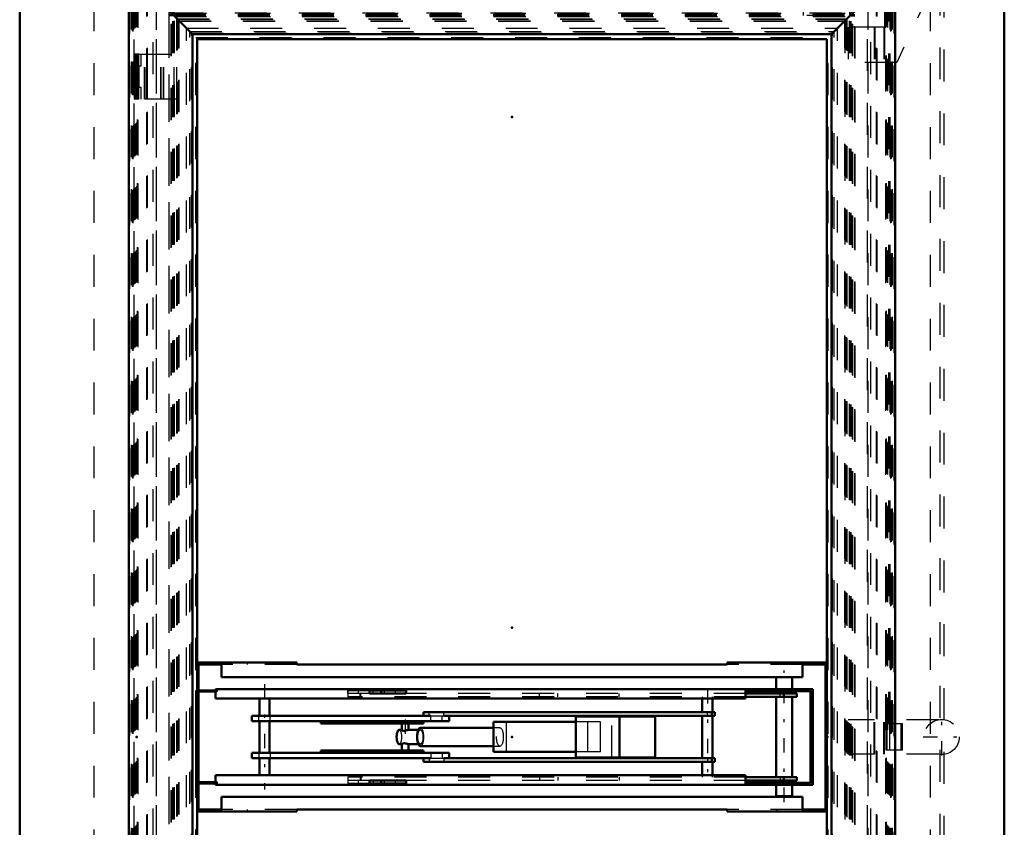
# Model space of a CAD drawing. Header units: millimetres. Extents: x 0 to 428, y 0 to 298.
# Tile 4 of 35: x 107 to 138, y 100 to 125. Entities that reach past the tile are written whole.
import ezdxf

# ---------------------------------------------------------------- set-up
doc = ezdxf.new("R2010")
doc.units = ezdxf.units.MM
doc.linetypes.add('Center', pattern=[1.5, 0.45, -0.5, 0.05, -0.5])
doc.linetypes.add('Dashed', pattern=[2, 1, -1])
for name, color, linetype, lineweight in [('am_0', 7, 'Continuous', 50), ('am_12', 3, 'Continuous', 25), ('am_3', 6, 'Dashed', 25), ('am_6', 2, 'Continuous', 35), ('am_7', 7, 'Center', 25), ('am_9', 7, 'Continuous', 50)]:
    doc.layers.add(name, color=color, linetype=linetype, lineweight=lineweight)

# ---------------------------------------------------------------- blocks, each defined once
blk = doc.blocks.new('2_FGS30012024025C110U_0_in_120240C2125Y1N4N_300Cl0__1203')
at = {"layer": 'am_0'}
for p, q in [((130.919, 104.286), (130.919, 103.916)), ((131.419, 103.916), (131.419, 104.286)), ((113.4, 103.876), (112.76, 103.876)), ((112.76, 100.956), (112.76, 103.876)), ((113.4, 103.836), (112.8, 103.836)), ((112.8, 103.836), (112.8, 100.996)), ((112.812, 103.836), (112.812, 100.996)), ((132.069, 103.916), (113.36, 103.916)), ((113.36, 103.876), (113.36, 103.916)), ((113.36, 103.616), (113.36, 103.836)), ((113.397, 103.876), (113.397, 103.836)), ((113.4, 103.876), (113.4, 103.836)), ((119.335, 103.876), (118.185, 103.876)), ((118.185, 103.876), (118.185, 103.776)), ((119.335, 103.776), (118.185, 103.776)), ((118.547, 103.776), (118.547, 103.876)), ((119.335, 103.776), (119.335, 103.876)), ((129.962, 103.856), (129.962, 103.916)), ((129.962, 103.616), (129.962, 103.916)), ((131.999, 103.856), (129.962, 103.856)), ((129.966, 103.616), (129.966, 103.856)), ((131.569, 103.776), (129.966, 103.776)), ((131.569, 103.676), (129.966, 103.676)), ((130.919, 103.856), (130.919, 103.776)), ((130.919, 103.676), (130.919, 101.156)), ((131.164, 103.676), (131.164, 103.776)), ((131.419, 103.776), (131.419, 103.856)), ((131.419, 101.156), (131.419, 103.676)), ((131.569, 103.676), (131.569, 103.776)), ((131.999, 100.976), (131.999, 103.856)), ((132.059, 103.916), (132.059, 100.916)), ((132.069, 103.916), (132.069, 100.916)), ((129.966, 103.616), (113.36, 103.616)), ((114.734, 103.616), (114.734, 103.076)), ((115.054, 103.076), (115.054, 103.616)), ((128.609, 103.616), (128.609, 103.191)), ((128.929, 103.191), (128.929, 103.616)), ((120.105, 103.076), (114.494, 103.076)), ((114.494, 103.076), (114.494, 102.916)), ((128.999, 103.191), (119.881, 103.191)), ((119.881, 103.191), (119.881, 103.076)), ((128.999, 103.076), (120.513, 103.076)), ((120.681, 102.916), (120.681, 103.076)), ((127.134, 103.056), (124.652, 103.056)), ((124.652, 101.776), (124.652, 103.056)), ((126.01, 101.776), (126.01, 103.056)), ((127.134, 101.776), (127.134, 103.056)), ((128.609, 103.076), (128.609, 101.756)), ((128.905, 103.076), (128.905, 103.191)), ((128.929, 101.756), (128.929, 103.076)), ((128.999, 103.076), (128.999, 103.191)), ((120.681, 102.916), (114.494, 102.916)), ((114.734, 102.916), (114.734, 101.916)), ((115.054, 101.916), (115.054, 102.916)), ((116.659, 102.836), (116.659, 102.916)), ((119.878, 102.836), (116.659, 102.836)), ((117.447, 102.836), (117.447, 102.916)), ((119.201, 102.836), (119.201, 102.633)), ((119.401, 102.636), (119.401, 102.836)), ((122.068, 102.706), (119.779, 102.706)), ((119.878, 102.836), (119.878, 102.916)), ((124.652, 102.886), (122.068, 102.886)), ((122.068, 101.946), (122.068, 102.886)), ((119.201, 102.636), (119.115, 102.636)), ((119.394, 102.636), (119.391, 102.636)), ((119.709, 102.636), (119.393, 102.636)), ((119.115, 102.196), (119.201, 102.196)), ((119.201, 102.199), (119.201, 101.996)), ((119.393, 102.196), (119.709, 102.196)), ((119.401, 101.996), (119.401, 102.196)), ((119.779, 102.126), (122.068, 102.126)), ((114.494, 101.916), (114.494, 101.756)), ((120.681, 101.916), (114.494, 101.916)), ((119.878, 101.996), (116.659, 101.996)), ((116.659, 101.996), (116.659, 101.916)), ((117.447, 101.996), (117.447, 101.916)), ((119.878, 101.996), (119.878, 101.916)), ((120.681, 101.756), (120.681, 101.916)), ((124.652, 101.946), (122.068, 101.946)), ((127.134, 101.776), (124.652, 101.776)), ((120.105, 101.756), (114.494, 101.756)), ((114.734, 101.756), (114.734, 101.216)), ((115.054, 101.216), (115.054, 101.756)), ((119.881, 101.756), (119.881, 101.641)), ((128.999, 101.641), (119.881, 101.641)), ((128.999, 101.756), (120.513, 101.756)), ((128.609, 101.641), (128.609, 101.216)), ((128.905, 101.756), (128.905, 101.641)), ((128.929, 101.216), (128.929, 101.641)), ((128.999, 101.756), (128.999, 101.641)), ((129.966, 101.216), (113.36, 101.216)), ((113.36, 101.216), (113.36, 100.996)), ((129.962, 101.216), (129.962, 100.916)), ((129.966, 101.216), (129.966, 100.976)), ((131.569, 101.156), (129.966, 101.156)), ((131.164, 101.156), (131.164, 101.056)), ((131.569, 101.056), (131.569, 101.156)), ((113.4, 100.956), (112.76, 100.956)), ((113.4, 100.996), (112.8, 100.996)), ((113.36, 100.956), (113.36, 100.916)), ((132.069, 100.916), (113.36, 100.916)), ((113.397, 100.996), (113.397, 100.956)), ((113.4, 100.996), (113.4, 100.956)), ((119.335, 101.056), (118.185, 101.056)), ((118.185, 101.056), (118.185, 100.956)), ((119.335, 100.956), (118.185, 100.956)), ((118.547, 101.056), (118.547, 100.956)), ((119.335, 101.056), (119.335, 100.956)), ((129.962, 100.976), (131.999, 100.976)), ((129.962, 100.916), (129.962, 100.976)), ((131.569, 101.056), (129.966, 101.056)), ((130.919, 101.056), (130.919, 100.976)), ((130.919, 100.916), (130.919, 100.566)), ((131.419, 100.976), (131.419, 101.056)), ((131.419, 100.566), (131.419, 100.916)), ((130.919, 100.566), (131.419, 100.566))]:
    blk.add_line(p, q, dxfattribs=at)
for points in [[(119.301, 102.615), (119.271, 102.612), (119.244, 102.613), (119.222, 102.619), (119.207, 102.626), (119.201, 102.633)], [(119.391, 102.636), (119.373, 102.633), (119.349, 102.626), (119.317, 102.618), (119.301, 102.615)], [(119.201, 102.199), (119.203, 102.203), (119.214, 102.21), (119.236, 102.217), (119.266, 102.22), (119.296, 102.218), (119.301, 102.217)], [(119.301, 102.217), (119.335, 102.209), (119.364, 102.202), (119.387, 102.197), (119.394, 102.196)]]:
    blk.add_lwpolyline(points, dxfattribs=at)
for centre, major_axis in [((119.779, 102.416), (0, 0.29)), ((119.115, 102.416), (0, 0.22))]:
    blk.add_ellipse(centre, major_axis=major_axis, ratio=0.36721, start_param=0, end_param=3.141593, dxfattribs=at)
at = {"layer": 'am_12'}
for p, q in [((114.718, 102.916), (114.718, 103.076)), ((120.105, 102.916), (120.105, 103.076)), ((120.513, 103.076), (120.513, 103.191)), ((114.718, 101.916), (114.718, 101.756)), ((120.105, 101.916), (120.105, 101.756)), ((120.513, 101.756), (120.513, 101.641))]:
    blk.add_line(p, q, dxfattribs=at)
at = {"layer": 'am_3'}
for p, q in [((130.919, 104.306), (131.419, 104.306)), ((130.919, 104.306), (130.919, 104.286)), ((131.419, 104.286), (131.419, 104.306)), ((112.772, 100.956), (112.772, 103.876)), ((113.364, 103.876), (113.364, 103.916)), ((113.364, 103.616), (113.364, 103.836)), ((113.409, 103.876), (113.4, 103.876)), ((113.409, 103.836), (113.4, 103.836)), ((113.404, 103.836), (113.404, 103.876)), ((113.409, 103.876), (113.409, 103.836)), ((117.502, 103.876), (117.502, 103.676)), ((117.502, 103.876), (118.185, 103.876)), ((129.966, 103.676), (117.502, 103.676)), ((117.508, 103.776), (117.508, 103.876)), ((118.185, 103.776), (117.508, 103.776)), ((117.837, 103.776), (117.837, 103.876)), ((117.891, 103.676), (117.891, 103.776)), ((117.913, 103.676), (117.913, 103.776)), ((118.296, 103.776), (118.296, 103.876)), ((118.649, 103.876), (118.649, 103.776)), ((118.997, 103.776), (118.997, 103.876)), ((129.966, 103.776), (119.335, 103.776)), ((123.511, 103.676), (123.511, 103.776)), ((124.088, 103.676), (124.088, 103.776)), ((126.001, 103.676), (126.001, 103.776)), ((128.609, 103.676), (128.609, 103.616)), ((128.929, 103.616), (128.929, 103.676)), ((129.966, 103.856), (129.966, 103.916)), ((129.966, 103.856), (129.966, 103.916)), ((130.919, 103.916), (130.919, 103.856)), ((131.049, 103.676), (131.049, 103.776)), ((131.419, 103.856), (131.419, 103.916)), ((131.424, 103.856), (131.424, 103.916)), ((131.429, 103.856), (131.429, 103.916)), ((132.009, 103.856), (131.999, 103.856)), ((132.009, 100.976), (132.009, 103.856)), ((115.07, 102.916), (115.07, 103.076)), ((120.049, 103.076), (120.049, 103.191)), ((120.105, 103.076), (120.513, 103.076)), ((120.457, 102.916), (120.457, 103.076)), ((125.776, 101.776), (125.776, 103.056)), ((128.769, 103.076), (128.769, 103.191)), ((119.089, 102.836), (119.089, 102.916)), ((122.27, 102.706), (122.068, 102.706)), ((122.472, 101.946), (122.472, 102.886)), ((125.417, 102.886), (124.652, 102.886)), ((125.013, 102.886), (125.013, 101.946)), ((125.417, 101.946), (125.417, 102.886)), ((119.209, 102.636), (119.201, 102.636)), ((119.208, 102.636), (119.221, 102.634)), ((119.401, 102.632), (119.401, 102.636)), ((119.401, 102.633), (119.401, 102.635)), ((119.779, 102.636), (119.709, 102.636)), ((119.202, 102.198), (119.201, 102.199)), ((119.201, 102.196), (119.209, 102.196)), ((119.208, 102.196), (119.202, 102.198)), ((119.399, 102.197), (119.401, 102.199)), ((119.401, 102.196), (119.401, 102.199)), ((119.709, 102.196), (119.779, 102.196)), ((122.068, 102.126), (122.27, 102.126)), ((115.07, 101.916), (115.07, 101.756)), ((119.089, 101.996), (119.089, 101.916)), ((120.457, 101.916), (120.457, 101.756)), ((125.417, 101.946), (124.652, 101.946)), ((120.049, 101.756), (120.049, 101.641)), ((120.105, 101.756), (120.513, 101.756)), ((128.769, 101.756), (128.769, 101.641)), ((113.364, 101.216), (113.364, 100.996)), ((117.502, 101.156), (117.502, 100.956)), ((129.966, 101.156), (117.502, 101.156)), ((117.891, 101.156), (117.891, 101.056)), ((117.913, 101.156), (117.913, 101.056)), ((123.511, 101.156), (123.511, 101.056)), ((124.088, 101.156), (124.088, 101.056)), ((126.001, 101.156), (126.001, 101.056)), ((128.609, 101.216), (128.609, 101.156)), ((128.929, 101.156), (128.929, 101.216)), ((131.049, 101.156), (131.049, 101.056)), ((113.364, 100.956), (113.364, 100.916)), ((113.409, 100.996), (113.4, 100.996)), ((113.409, 100.956), (113.4, 100.956)), ((113.404, 100.956), (113.404, 100.996)), ((113.409, 100.996), (113.409, 100.956)), ((118.185, 100.956), (117.502, 100.956)), ((118.185, 101.056), (117.508, 101.056)), ((117.508, 101.056), (117.508, 100.956)), ((117.837, 100.956), (117.837, 101.056)), ((118.296, 101.056), (118.296, 100.956)), ((118.649, 101.056), (118.649, 100.956)), ((118.997, 100.956), (118.997, 101.056)), ((129.966, 101.056), (119.335, 101.056)), ((129.966, 100.916), (129.966, 100.976)), ((129.966, 100.976), (129.966, 100.916)), ((130.919, 100.976), (130.919, 100.916)), ((131.419, 100.916), (131.419, 100.976)), ((131.424, 100.916), (131.424, 100.976)), ((131.429, 100.916), (131.429, 100.976)), ((132.009, 100.976), (131.999, 100.976))]:
    blk.add_line(p, q, dxfattribs=at)
for points in [[(119.201, 102.633), (119.201, 102.633), (119.208, 102.636), (119.208, 102.636)], [(119.221, 102.634), (119.223, 102.634), (119.245, 102.629), (119.274, 102.621), (119.302, 102.615)], [(119.302, 102.615), (119.309, 102.614), (119.342, 102.612), (119.367, 102.615), (119.387, 102.621), (119.399, 102.629), (119.401, 102.633)], [(119.401, 102.635), (119.401, 102.635), (119.394, 102.636)], [(119.302, 102.217), (119.288, 102.214), (119.258, 102.207), (119.23, 102.199), (119.21, 102.196), (119.208, 102.196)], [(119.401, 102.199), (119.401, 102.201), (119.393, 102.207), (119.375, 102.215), (119.348, 102.22), (119.318, 102.219), (119.302, 102.217)]]:
    blk.add_lwpolyline(points, dxfattribs=at)
for centre, major_axis in [((119.779, 102.416), (0, 0.29)), ((119.115, 102.416), (0, 0.22))]:
    blk.add_ellipse(centre, major_axis=major_axis, ratio=0.36721, start_param=3.141593, end_param=6.283185, dxfattribs=at)
for centre, major_axis in [((122.27, 102.416), (0, 0.29)), ((119.779, 102.416), (0, 0.22))]:
    blk.add_ellipse(centre, major_axis=major_axis, ratio=0.36721, dxfattribs=at)
at = {"layer": 'am_7'}
for p, q in [((131.169, 100.379), (131.169, 104.493)), ((114.894, 104.066), (114.894, 100.766)), ((128.769, 103.912), (128.769, 100.92)), ((119.301, 102.966), (119.301, 101.866))]:
    blk.add_line(p, q, dxfattribs=at)
at = {"layer": 'am_6'}
for tag, p, flags in [('NB', (137.069, 104.493), 8), ('NN', (137.069, 103.993), 8), ('NT', (137.069, 103.493), 8), ('NBSYN', (137.069, 102.993), 8), ('LINA', (137.069, 102.493), 8), ('CATALOG', (137.069, 101.993), 8), ('IDNR', (137.069, 101.493), 8), ('PN', (137.069, 100.993), 8), ('LODLEVEL', (137.069, 100.493), 8), ('L', (137.069, 99.993), 8), ('W', (137.069, 99.493), 8), ('DP', (137.069, 98.993), 8), ('OP', (137.069, 98.493), 8), ('OC', (137.069, 97.993), 8), ('BA', (137.069, 97.493), 8), ('ExcludeFromBOM', (137.069, 96.493), 8), ('PSOL_0', (137.069, 95.993), 9), ('PSOL_1', (137.069, 95.493), 9), ('PSOL_2', (137.069, 94.993), 9), ('PSOL_3', (137.069, 94.493), 9)]:
    blk.add_attdef(tag, p, '', height=0.5, dxfattribs=dict(at, flags=flags))
blk = doc.blocks.new('5_FGS300120240133U_0_in_120240C2125Y1N4N_300Cl0__1203')
at = {"layer": 'am_3'}
for p, q in [((133.178, 101.876), (133.178, 102.956)), ((136.003, 102.956), (133.178, 102.956)), ((133.995, 101.876), (133.995, 102.956)), ((134.011, 101.876), (134.011, 102.956)), ((134.295, 101.876), (134.295, 102.956)), ((134.311, 101.876), (134.311, 102.956)), ((136.003, 101.876), (133.178, 101.876))]:
    blk.add_line(p, q, dxfattribs=at)
blk.add_circle((136.107, 102.416), 0.55, dxfattribs=at)
at = {"layer": 'am_7'}
for p, q in [((136.107, 101.838), (136.107, 102.993)), ((135.53, 102.416), (136.685, 102.416))]:
    blk.add_line(p, q, dxfattribs=at)
at = {"layer": 'am_6'}
for tag, p, flags in [('NB', (141.685, 102.993), 8), ('NN', (141.685, 102.493), 8), ('NT', (141.685, 101.993), 8), ('NBSYN', (141.685, 101.493), 8), ('LINA', (141.685, 100.993), 8), ('CATALOG', (141.685, 100.493), 8), ('IDNR', (141.685, 99.993), 8), ('PN', (141.685, 99.493), 8), ('LODLEVEL', (141.685, 98.993), 8), ('L', (141.685, 98.493), 8), ('W', (141.685, 97.993), 8), ('PPATH', (141.685, 97.493), 8), ('ExcludeFromBOM', (141.685, 96.493), 8), ('PSOL_0', (141.685, 95.993), 9), ('PSOL_1', (141.685, 95.493), 9), ('PSOL_2', (141.685, 94.993), 9)]:
    blk.add_attdef(tag, p, '', height=0.5, dxfattribs=dict(at, flags=flags))
blk = doc.blocks.new('6_FGS300120240132U_0_in_120240C2125Y1N4N_300Cl0__1203')
at = {"layer": 'am_3'}
for p, q in [((131.778, 126.462), (135.822, 128.349)), ((136.613, 127.646), (134.698, 123.542)), ((131.778, 125.01), (131.778, 126.462)), ((132.878, 126.143), (131.778, 126.143)), ((132.878, 126.143), (132.878, 125.01)), ((134.328, 126.092), (131.778, 126.092)), ((132.878, 125.843), (131.778, 125.843)), ((134.328, 124.642), (134.328, 126.092)), ((132.878, 125.826), (131.778, 125.826)), ((132.878, 125.01), (131.778, 125.01)), ((133.178, 124.642), (133.178, 123.542)), ((134.328, 124.642), (133.178, 124.642)), ((133.995, 124.642), (133.995, 123.542)), ((134.011, 124.642), (134.011, 123.542)), ((134.295, 124.642), (134.295, 123.542)), ((134.311, 124.642), (134.311, 123.542)), ((134.698, 123.542), (133.178, 123.542))]:
    blk.add_line(p, q, dxfattribs=at)
blk.add_circle((136.107, 127.879), 0.55, dxfattribs=at)
blk.add_arc((136.115, 127.879), 0.55, 334.9888, 90.3959, dxfattribs=at)
at = {"layer": 'am_7'}
for p, q in [((136.107, 127.301), (136.107, 128.456)), ((135.53, 127.879), (136.685, 127.879))]:
    blk.add_line(p, q, dxfattribs=at)
at = {"layer": 'am_6'}
for tag, p, flags in [('NB', (141.685, 128.456), 8), ('NN', (141.685, 127.956), 8), ('NT', (141.685, 127.456), 8), ('NBSYN', (141.685, 126.956), 8), ('LINA', (141.685, 126.456), 8), ('CATALOG', (141.685, 125.956), 8), ('IDNR', (141.685, 125.456), 8), ('PN', (141.685, 124.956), 8), ('LODLEVEL', (141.685, 124.456), 8), ('L', (141.685, 123.956), 8), ('W', (141.685, 123.456), 8), ('PPATH', (141.685, 122.956), 8), ('ExcludeFromBOM', (141.685, 121.956), 8), ('PSOL_0', (141.685, 121.456), 9), ('PSOL_1', (141.685, 120.956), 9), ('PSOL_2', (141.685, 120.456), 9)]:
    blk.add_attdef(tag, p, '', height=0.5, dxfattribs=dict(at, flags=flags))
blk = doc.blocks.new('8_Flat_Glass_Skylight_300120240_13_0_in_120240C2125Y1N4N_300Cl0__1203')
at = {"layer": 'am_3'}
for p, q in [((136.055, 77.013), (136.055, 127.819)), ((136.175, 127.946), (136.175, 76.885))]:
    blk.add_line(p, q, dxfattribs=at)
at = {"layer": 'am_6'}
for tag, p, flags in [('NB', (141.175, 127.946), 8), ('NN', (141.175, 127.446), 8), ('NT', (141.175, 126.946), 8), ('NBSYN', (141.175, 126.446), 8), ('LINA', (141.175, 125.946), 8), ('CATALOG', (141.175, 125.446), 8), ('IDNR', (141.175, 124.946), 8), ('PN', (141.175, 124.446), 8), ('LODLEVEL', (141.175, 123.946), 8), ('L', (141.175, 123.446), 8), ('W', (141.175, 122.946), 8), ('PPATH', (141.175, 122.446), 8), ('ExcludeFromBOM', (141.175, 121.446), 8), ('PSOL_0', (141.175, 120.946), 9), ('PSOL_1', (141.175, 120.446), 9), ('PSOL_2', (141.175, 119.946), 9)]:
    blk.add_attdef(tag, p, '', height=0.5, dxfattribs=dict(at, flags=flags))
blk = doc.blocks.new('9_FGS3001202402511U_0_in_120240C2125Y1N4N_300Cl0__1203')
at = {"layer": 'am_0'}
for p, q in [((115.908, 104.746), (112.788, 104.746)), ((112.828, 104.686), (113.548, 104.686)), ((112.828, 103.876), (112.828, 104.686)), ((113.288, 104.746), (113.288, 104.686)), ((113.548, 104.746), (113.548, 104.286)), ((115.908, 104.686), (115.908, 104.746)), ((129.388, 104.686), (115.908, 104.686)), ((129.388, 104.746), (132.508, 104.746)), ((129.388, 104.686), (129.388, 104.746)), ((131.748, 104.286), (131.748, 104.746)), ((131.748, 104.686), (132.468, 104.686)), ((132.008, 104.686), (132.008, 104.746)), ((132.468, 100.146), (132.468, 104.686)), ((131.748, 104.286), (113.548, 104.286)), ((112.828, 100.996), (112.828, 103.836)), ((112.828, 100.146), (112.828, 100.956)), ((131.748, 100.546), (113.548, 100.546)), ((113.548, 100.546), (113.548, 100.086)), ((131.748, 100.546), (131.748, 100.086)), ((112.788, 100.086), (115.908, 100.086)), ((113.548, 100.146), (112.828, 100.146)), ((113.288, 100.146), (113.288, 100.086)), ((129.388, 100.146), (115.908, 100.146)), ((115.908, 100.086), (115.908, 100.146)), ((129.388, 100.146), (129.388, 100.086)), ((129.388, 100.086), (132.508, 100.086)), ((131.748, 100.146), (132.468, 100.146)), ((132.008, 100.146), (132.008, 100.086))]:
    blk.add_line(p, q, dxfattribs=at)
at = {"layer": 'am_3'}
for p, q in [((112.788, 104.746), (112.768, 104.746)), ((115.908, 104.686), (113.548, 104.686)), ((114.348, 104.746), (114.348, 104.686)), ((131.748, 104.686), (129.388, 104.686)), ((130.948, 104.686), (130.948, 104.746)), ((132.508, 104.746), (132.528, 104.746)), ((112.828, 103.836), (112.828, 103.876)), ((112.828, 100.956), (112.828, 100.996)), ((112.788, 100.086), (112.768, 100.086)), ((115.908, 100.146), (113.548, 100.146)), ((114.348, 100.146), (114.348, 100.086)), ((131.748, 100.146), (129.388, 100.146)), ((130.948, 100.146), (130.948, 100.086)), ((132.508, 100.086), (132.528, 100.086))]:
    blk.add_line(p, q, dxfattribs=at)
at = {"layer": 'am_6'}
for tag, p, flags in [('NB', (137.528, 104.746), 8), ('NN', (137.528, 104.246), 8), ('NT', (137.528, 103.746), 8), ('NBSYN', (137.528, 103.246), 8), ('LINA', (137.528, 102.746), 8), ('CATALOG', (137.528, 102.246), 8), ('IDNR', (137.528, 101.746), 8), ('PN', (137.528, 101.246), 8), ('LODLEVEL', (137.528, 100.746), 8), ('L', (137.528, 100.246), 8), ('W', (137.528, 99.746), 8), ('DP', (137.528, 99.246), 8), ('OP', (137.528, 98.746), 8), ('PPATH', (137.528, 98.246), 8), ('ExcludeFromBOM', (137.528, 97.246), 8), ('PSOL_0', (137.528, 96.746), 9), ('PSOL_1', (137.528, 96.246), 9), ('PSOL_2', (137.528, 95.746), 9)]:
    blk.add_attdef(tag, p, '', height=0.5, dxfattribs=dict(at, flags=flags))
blk = doc.blocks.new('10_Flat_Glass_Skylight_300120240_6_0_in_120240C2125Y1N4N_300Cl0__1203')
at = {"layer": 'am_3'}
for p, q in [((111.896, 125.168), (111.896, 79.664)), ((133.4, 125.168), (111.896, 125.168)), ((111.896, 125.168), (112.216, 124.849)), ((111.97, 79.738), (111.97, 125.094)), ((111.97, 125.094), (133.326, 125.094)), ((111.976, 125.088), (112.082, 125.088)), ((111.978, 79.746), (111.978, 125.086)), ((112.063, 79.831), (112.063, 125.001)), ((112.063, 125.001), (133.233, 125.001)), ((112.082, 125.088), (112.08, 125.086)), ((112.08, 125.086), (133.216, 125.086)), ((112.08, 124.984), (133.216, 124.984)), ((112.08, 79.848), (112.08, 124.984)), ((112.153, 124.911), (133.143, 124.911)), ((112.153, 79.921), (112.153, 124.911)), ((133.4, 125.168), (133.081, 124.849)), ((133.143, 79.921), (133.143, 124.911)), ((133.214, 125.088), (133.32, 125.088)), ((133.216, 125.086), (133.214, 125.088)), ((133.216, 79.848), (133.216, 124.984)), ((133.233, 79.831), (133.233, 125.001)), ((133.318, 79.746), (133.318, 125.086)), ((133.326, 79.738), (133.326, 125.094)), ((133.4, 79.664), (133.4, 125.168)), ((112.162, 124.902), (133.134, 124.902)), ((112.162, 79.93), (112.162, 124.902)), ((112.216, 124.849), (133.081, 124.849)), ((112.216, 79.983), (112.216, 124.849)), ((133.081, 79.983), (133.081, 124.849)), ((133.134, 124.902), (133.134, 79.93)), ((111.896, 79.664), (112.216, 79.983)), ((112.153, 79.921), (133.143, 79.921)), ((133.134, 79.93), (112.162, 79.93)), ((112.216, 79.983), (133.081, 79.983)), ((133.081, 79.983), (133.4, 79.664)), ((111.896, 79.664), (133.4, 79.664)), ((111.97, 79.738), (133.326, 79.738)), ((111.976, 79.744), (112.082, 79.744)), ((112.063, 79.831), (133.233, 79.831)), ((112.08, 79.848), (133.216, 79.848)), ((112.08, 79.746), (112.082, 79.744)), ((112.08, 79.746), (133.216, 79.746)), ((133.216, 79.746), (133.214, 79.744)), ((133.214, 79.744), (133.32, 79.744))]:
    blk.add_line(p, q, dxfattribs=at)
at = {"layer": 'am_6'}
for tag, p, flags in [('NB', (138.4, 125.168), 8), ('NN', (138.4, 124.668), 8), ('NT', (138.4, 124.168), 8), ('NBSYN', (138.4, 123.668), 8), ('LINA', (138.4, 123.168), 8), ('CATALOG', (138.4, 122.668), 8), ('IDNR', (138.4, 122.168), 8), ('PN', (138.4, 121.668), 8), ('LODLEVEL', (138.4, 121.168), 8), ('L', (138.4, 120.668), 8), ('W', (138.4, 120.168), 8), ('PPATH', (138.4, 119.668), 8), ('ExcludeFromBOM', (138.4, 118.668), 8), ('PSOL_0', (138.4, 118.168), 9), ('PSOL_1', (138.4, 117.668), 9), ('PSOL_2', (138.4, 117.168), 9)]:
    blk.add_attdef(tag, p, '', height=0.5, dxfattribs=dict(at, flags=flags))
blk = doc.blocks.new('11_Flat_Glass_Skylight_300120240_12_0_in_120240C2125Y1N4N_300Cl0__1203')
at = {"layer": 'am_3'}
for p, q in [((112.45, 124.614), (132.846, 124.614)), ((112.45, 80.218), (112.45, 124.614)), ((132.846, 80.218), (132.846, 124.614)), ((112.614, 80.382), (112.614, 124.45)), ((112.614, 124.45), (132.682, 124.45)), ((132.682, 80.382), (132.682, 124.45)), ((112.45, 80.218), (132.846, 80.218)), ((112.614, 80.382), (132.682, 80.382))]:
    blk.add_line(p, q, dxfattribs=at)
at = {"layer": 'am_6'}
for tag, p, flags in [('NB', (137.846, 124.614), 8), ('NN', (137.846, 124.114), 8), ('NT', (137.846, 123.614), 8), ('NBSYN', (137.846, 123.114), 8), ('LINA', (137.846, 122.614), 8), ('CATALOG', (137.846, 122.114), 8), ('IDNR', (137.846, 121.614), 8), ('PN', (137.846, 121.114), 8), ('LODLEVEL', (137.846, 120.614), 8), ('L', (137.846, 120.114), 8), ('W', (137.846, 119.614), 8), ('PPATH', (137.846, 119.114), 8), ('ExcludeFromBOM', (137.846, 118.114), 8), ('PSOL_0', (137.846, 117.614), 9), ('PSOL_1', (137.846, 117.114), 9), ('PSOL_2', (137.846, 116.614), 9)]:
    blk.add_attdef(tag, p, '', height=0.5, dxfattribs=dict(at, flags=flags))
blk = doc.blocks.new('12_Flat_Glass_Skylight_300120240_5_0_in_120240C2125Y1N4N_300Cl0__1203')
at = {"layer": 'am_3'}
for p, q in [((112.558, 124.506), (132.738, 124.506)), ((112.558, 80.326), (112.558, 124.506)), ((112.758, 80.526), (112.758, 124.306)), ((112.758, 124.306), (132.538, 124.306)), ((132.538, 80.526), (132.538, 124.306)), ((132.738, 80.326), (132.738, 124.506)), ((112.758, 80.526), (132.538, 80.526)), ((112.558, 80.326), (132.738, 80.326))]:
    blk.add_line(p, q, dxfattribs=at)
at = {"layer": 'am_6'}
for tag, p, flags in [('NB', (137.738, 124.506), 8), ('NN', (137.738, 124.006), 8), ('NT', (137.738, 123.506), 8), ('NBSYN', (137.738, 123.006), 8), ('LINA', (137.738, 122.506), 8), ('CATALOG', (137.738, 122.006), 8), ('IDNR', (137.738, 121.506), 8), ('PN', (137.738, 121.006), 8), ('LODLEVEL', (137.738, 120.506), 8), ('L', (137.738, 120.006), 8), ('W', (137.738, 119.506), 8), ('PPATH', (137.738, 119.006), 8), ('ExcludeFromBOM', (137.738, 118.006), 8), ('PSOL_0', (137.738, 117.506), 9), ('PSOL_1', (137.738, 117.006), 9), ('PSOL_2', (137.738, 116.506), 9)]:
    blk.add_attdef(tag, p, '', height=0.5, dxfattribs=dict(at, flags=flags))
blk = doc.blocks.new('13_FGS3001202402C4U_0_in_120240C2125Y1N4N_300Cl0__1203')
at = {"layer": 'am_3'}
for p, q in [((112.228, 79.996), (112.228, 124.836)), ((112.228, 124.836), (133.068, 124.836)), ((133.068, 124.836), (133.068, 79.996)), ((133.068, 79.996), (112.228, 79.996))]:
    blk.add_line(p, q, dxfattribs=at)
at = {"layer": 'am_6'}
for tag, p, flags in [('NB', (138.068, 124.836), 8), ('NN', (138.068, 124.336), 8), ('NT', (138.068, 123.836), 8), ('NBSYN', (138.068, 123.336), 8), ('LINA', (138.068, 122.836), 8), ('CATALOG', (138.068, 122.336), 8), ('IDNR', (138.068, 121.836), 8), ('PN', (138.068, 121.336), 8), ('LODLEVEL', (138.068, 120.836), 8), ('L', (138.068, 120.336), 8), ('W', (138.068, 119.836), 8), ('TG', (138.068, 119.336), 8), ('TG1', (138.068, 118.836), 8), ('OC', (138.068, 118.336), 8), ('PPATH', (138.068, 117.836), 8), ('ExcludeFromBOM', (138.068, 116.836), 8), ('PSOL_0', (138.068, 116.336), 9), ('PSOL_1', (138.068, 115.836), 9), ('PSOL_2', (138.068, 115.336), 9), ('PSOL_3', (138.068, 114.836), 9)]:
    blk.add_attdef(tag, p, '', height=0.5, dxfattribs=dict(at, flags=flags))
blk = doc.blocks.new('14_FGS30012024025C33U_0_in_120240C2125Y1N4N_300Cl0__1203')
at = {"layer": 'am_3'}
for p, q in [((110.803, 126.261), (110.803, 78.571)), ((134.493, 126.261), (110.803, 126.261)), ((110.803, 126.261), (111.508, 125.556)), ((110.808, 78.575), (110.808, 126.257)), ((110.808, 126.257), (134.489, 126.257)), ((110.843, 78.611), (110.843, 126.221)), ((110.843, 126.221), (134.453, 126.221)), ((110.871, 78.639), (110.871, 126.193)), ((110.871, 126.193), (134.425, 126.193)), ((110.894, 126.17), (134.402, 126.17)), ((110.894, 78.662), (110.894, 126.17)), ((134.493, 126.261), (133.788, 125.556)), ((134.402, 78.662), (134.402, 126.17)), ((134.425, 78.639), (134.425, 126.193)), ((134.453, 102.826), (134.453, 126.221)), ((134.489, 102.826), (134.489, 126.257)), ((134.493, 102.826), (134.493, 126.261)), ((111.208, 125.836), (111.208, 125.856)), ((111.208, 125.836), (134.088, 125.836)), ((111.228, 78.996), (111.228, 125.836)), ((134.068, 78.996), (134.068, 125.836)), ((134.088, 125.836), (134.088, 125.856)), ((111.408, 79.176), (111.408, 125.656)), ((111.408, 125.656), (133.888, 125.656)), ((111.508, 79.276), (111.508, 125.556)), ((111.508, 125.556), (133.788, 125.556)), ((133.788, 79.276), (133.788, 125.556)), ((133.888, 79.176), (133.888, 125.656)), ((111.913, 79.681), (111.913, 125.151)), ((111.913, 125.151), (133.383, 125.151)), ((111.913, 125.041), (112.023, 125.041)), ((112.023, 125.001), (111.913, 125.001)), ((112.023, 125.041), (112.023, 125.151)), ((112.023, 79.831), (112.023, 125.001)), ((112.063, 125.041), (112.063, 125.151)), ((112.063, 125.041), (133.233, 125.041)), ((112.063, 125.001), (133.233, 125.001)), ((112.063, 79.831), (112.063, 125.001)), ((133.233, 125.041), (133.233, 125.151)), ((133.233, 79.831), (133.233, 125.001)), ((133.273, 125.151), (133.273, 125.041)), ((133.273, 125.041), (133.383, 125.041)), ((133.273, 125.001), (133.383, 125.001)), ((133.273, 79.831), (133.273, 125.001)), ((133.383, 79.681), (133.383, 125.151)), ((112.168, 79.936), (112.168, 124.896)), ((112.224, 79.992), (112.224, 124.84)), ((112.224, 124.84), (133.072, 124.84)), ((133.072, 79.992), (133.072, 124.84)), ((133.128, 124.896), (133.128, 124.896)), ((133.128, 79.936), (133.128, 124.896)), ((112.608, 124.456), (132.688, 124.456)), ((112.608, 80.376), (112.608, 124.456)), ((112.768, 124.296), (132.528, 124.296)), ((112.768, 80.536), (112.768, 124.296)), ((132.528, 80.536), (132.528, 124.296)), ((132.688, 80.376), (132.688, 124.456)), ((110.818, 123.796), (110.818, 123.476)), ((110.956, 123.796), (110.818, 123.796)), ((110.833, 123.476), (110.833, 123.796)), ((110.858, 123.796), (110.858, 123.476)), ((110.864, 123.476), (110.864, 123.796)), ((110.898, 123.476), (110.898, 123.796)), ((110.912, 122.396), (110.912, 123.796)), ((110.918, 123.476), (110.918, 123.796)), ((110.958, 123.476), (110.958, 123.796)), ((111.212, 122.396), (111.212, 123.796)), ((111.231, 122.396), (111.231, 123.796)), ((111.647, 122.396), (111.647, 123.796)), ((111.655, 122.396), (111.655, 123.796)), ((111.732, 122.396), (111.732, 123.796)), ((111.747, 122.396), (111.747, 123.796)), ((110.958, 123.476), (110.818, 123.476)), ((110.873, 123.476), (110.873, 122.716)), ((110.904, 122.716), (110.904, 123.476)), ((110.911, 123.476), (110.911, 122.716)), ((110.952, 122.716), (110.952, 123.476)), ((110.818, 122.716), (110.818, 122.396)), ((110.958, 122.716), (110.818, 122.716)), ((110.833, 122.396), (110.833, 122.716)), ((110.858, 122.716), (110.858, 122.396)), ((110.864, 122.396), (110.864, 122.716)), ((110.898, 122.396), (110.898, 122.716)), ((110.918, 122.396), (110.918, 122.716)), ((110.958, 122.396), (110.958, 122.716)), ((110.956, 122.396), (110.818, 122.396)), ((134.363, 102.006), (134.363, 102.826)), ((134.876, 102.826), (134.363, 102.826)), ((134.396, 102.006), (134.396, 102.826)), ((134.482, 102.006), (134.482, 102.826)), ((134.836, 102.006), (134.836, 102.826)), ((134.876, 102.006), (134.876, 102.826)), ((134.876, 102.006), (134.363, 102.006)), ((134.453, 78.611), (134.453, 102.006)), ((134.489, 78.575), (134.489, 102.006)), ((134.493, 78.571), (134.493, 102.006)), ((110.818, 82.436), (110.818, 82.116)), ((110.956, 82.436), (110.818, 82.436)), ((110.833, 82.436), (110.833, 82.116)), ((110.858, 82.436), (110.858, 82.116)), ((110.864, 82.436), (110.864, 82.116)), ((110.898, 82.436), (110.898, 82.116)), ((110.912, 82.436), (110.912, 81.036)), ((110.918, 82.116), (110.918, 82.436)), ((110.958, 82.116), (110.958, 82.436)), ((111.212, 82.436), (111.212, 81.036)), ((111.231, 82.436), (111.231, 81.036)), ((111.647, 82.436), (111.647, 81.036)), ((111.655, 82.436), (111.655, 81.036)), ((111.732, 82.436), (111.732, 81.036)), ((111.747, 82.436), (111.747, 81.036)), ((110.818, 82.116), (110.958, 82.116)), ((110.873, 81.356), (110.873, 82.116)), ((110.904, 82.116), (110.904, 81.356)), ((110.911, 81.356), (110.911, 82.116)), ((110.952, 82.116), (110.952, 81.356)), ((110.818, 81.356), (110.818, 81.036)), ((110.818, 81.356), (110.958, 81.356)), ((110.833, 81.356), (110.833, 81.036)), ((110.858, 81.356), (110.858, 81.036)), ((110.864, 81.356), (110.864, 81.036)), ((110.898, 81.356), (110.898, 81.036)), ((110.918, 81.036), (110.918, 81.356)), ((110.958, 81.036), (110.958, 81.356)), ((110.956, 81.036), (110.818, 81.036)), ((112.768, 80.536), (132.528, 80.536)), ((112.608, 80.376), (132.688, 80.376)), ((112.224, 79.992), (133.072, 79.992)), ((133.128, 79.936), (133.128, 79.936)), ((112.023, 79.831), (111.913, 79.831)), ((111.913, 79.791), (112.023, 79.791)), ((111.913, 79.681), (133.383, 79.681)), ((112.023, 79.681), (112.023, 79.791)), ((112.063, 79.831), (133.233, 79.831)), ((112.063, 79.791), (133.233, 79.791)), ((112.063, 79.791), (112.063, 79.681)), ((133.233, 79.681), (133.233, 79.791)), ((133.383, 79.831), (133.273, 79.831)), ((133.273, 79.681), (133.273, 79.791)), ((133.273, 79.791), (133.383, 79.791)), ((110.803, 78.571), (111.508, 79.276)), ((111.508, 79.276), (133.788, 79.276)), ((133.788, 79.276), (134.493, 78.571)), ((111.208, 78.996), (111.208, 78.976)), ((134.088, 78.996), (111.208, 78.996)), ((111.408, 79.176), (133.888, 79.176)), ((134.088, 78.996), (134.088, 78.976)), ((110.894, 78.662), (134.402, 78.662)), ((110.803, 78.571), (134.493, 78.571)), ((110.808, 78.575), (134.489, 78.575)), ((110.843, 78.611), (134.453, 78.611)), ((110.871, 78.639), (134.425, 78.639))]:
    blk.add_line(p, q, dxfattribs=at)
at = {"layer": 'am_6'}
for tag, p, flags in [('NB', (139.876, 126.261), 8), ('NN', (139.876, 125.761), 8), ('NT', (139.876, 125.261), 8), ('NBSYN', (139.876, 124.761), 8), ('LINA', (139.876, 124.261), 8), ('CATALOG', (139.876, 123.761), 8), ('IDNR', (139.876, 123.261), 8), ('PN', (139.876, 122.761), 8), ('LODLEVEL', (139.876, 122.261), 8), ('L', (139.876, 121.761), 8), ('W', (139.876, 121.261), 8), ('DP', (139.876, 120.761), 8), ('OP', (139.876, 120.261), 8), ('OC', (139.876, 119.761), 8), ('ExcludeFromBOM', (139.876, 118.761), 8), ('PSOL_0', (139.876, 118.261), 9), ('PSOL_1', (139.876, 117.761), 9), ('PSOL_2', (139.876, 117.261), 9)]:
    blk.add_attdef(tag, p, '', height=0.5, dxfattribs=dict(at, flags=flags))
blk = doc.blocks.new('15_FGS300120240223U_0_in_120240C2125Y1N4N_300Cl0__1203')
at = {"layer": 'am_0'}
for p, q in [((112.788, 124.276), (132.508, 124.276)), ((112.788, 103.876), (112.788, 124.276)), ((132.508, 80.556), (132.508, 124.276)), ((112.788, 80.556), (112.788, 100.956)), ((112.788, 80.556), (132.508, 80.556))]:
    blk.add_line(p, q, dxfattribs=at)
at = {"layer": 'am_3'}
for p, q in [((110.68, 78.448), (110.68, 126.384)), ((110.68, 126.384), (134.616, 126.384)), ((110.73, 126.292), (110.73, 126.334)), ((110.73, 126.334), (110.772, 126.334)), ((110.73, 126.292), (110.758, 126.306)), ((110.745, 126.277), (110.73, 126.292)), ((110.758, 126.275), (110.73, 126.262)), ((110.73, 78.57), (110.73, 126.262)), ((110.73, 126.262), (110.735, 126.257)), ((110.735, 126.257), (110.745, 126.277)), ((110.735, 126.257), (110.777, 126.257)), ((110.745, 126.277), (134.551, 126.277)), ((110.772, 126.334), (110.758, 126.306)), ((110.777, 126.257), (110.758, 126.275)), ((110.758, 78.557), (110.758, 126.275)), ((110.761, 78.529), (110.761, 126.303)), ((110.761, 126.303), (134.535, 126.303)), ((110.787, 126.319), (110.772, 126.334)), ((110.787, 126.277), (110.777, 126.257)), ((110.807, 126.329), (110.787, 126.319)), ((110.787, 78.513), (110.787, 126.319)), ((110.787, 126.277), (110.807, 126.287)), ((110.789, 126.306), (110.802, 126.334)), ((110.789, 126.306), (134.507, 126.306)), ((110.807, 126.287), (110.789, 126.306)), ((110.802, 126.334), (134.494, 126.334)), ((110.802, 126.334), (110.807, 126.329)), ((110.807, 126.287), (110.807, 126.329)), ((110.807, 78.575), (110.807, 126.257)), ((110.807, 126.257), (134.489, 126.257)), ((110.871, 126.151), (110.859, 126.126)), ((110.871, 126.151), (110.913, 126.151)), ((110.9, 126.122), (110.871, 126.151)), ((110.914, 126.15), (110.9, 126.122)), ((110.913, 126.192), (110.938, 126.205)), ((110.913, 126.151), (110.913, 126.192)), ((110.942, 126.164), (110.913, 126.192)), ((110.914, 126.15), (110.942, 126.164)), ((110.938, 78.627), (110.938, 126.205)), ((110.938, 126.205), (110.992, 126.15)), ((110.95, 126.151), (110.938, 126.126)), ((110.942, 126.122), (110.942, 126.164)), ((110.978, 126.122), (110.95, 126.151)), ((110.95, 126.151), (134.346, 126.151)), ((110.992, 126.15), (110.978, 126.122)), ((110.992, 126.15), (134.304, 126.15)), ((134.358, 126.205), (134.304, 126.15)), ((134.304, 126.15), (134.318, 126.122)), ((134.318, 126.122), (134.346, 126.151)), ((134.346, 126.151), (134.358, 126.126)), ((134.354, 126.164), (134.383, 126.192)), ((134.354, 126.122), (134.354, 126.164)), ((134.382, 126.15), (134.354, 126.164)), ((134.358, 78.627), (134.358, 126.205)), ((134.383, 126.192), (134.358, 126.205)), ((134.382, 126.15), (134.396, 126.122)), ((134.383, 126.151), (134.383, 126.192)), ((134.383, 126.151), (134.424, 126.151)), ((134.396, 126.122), (134.424, 126.151)), ((134.424, 126.151), (134.437, 126.126)), ((134.494, 126.334), (134.489, 126.329)), ((134.489, 126.329), (134.509, 126.319)), ((134.489, 126.287), (134.489, 126.329)), ((134.489, 126.287), (134.507, 126.306)), ((134.509, 126.277), (134.489, 126.287)), ((134.489, 78.575), (134.489, 126.257)), ((134.507, 126.306), (134.494, 126.334)), ((134.509, 126.319), (134.524, 126.334)), ((134.509, 78.513), (134.509, 126.319)), ((134.509, 126.277), (134.519, 126.257)), ((134.519, 126.257), (134.538, 126.275)), ((134.519, 126.257), (134.561, 126.257)), ((134.524, 126.334), (134.566, 126.334)), ((134.524, 126.334), (134.538, 126.306)), ((134.535, 78.529), (134.535, 126.303)), ((134.566, 126.292), (134.538, 126.306)), ((134.538, 126.275), (134.566, 126.262)), ((134.538, 78.557), (134.538, 126.275)), ((134.551, 126.277), (134.566, 126.292)), ((134.561, 126.257), (134.551, 126.277)), ((134.566, 126.262), (134.561, 126.257)), ((134.566, 126.292), (134.566, 126.334)), ((134.566, 78.57), (134.566, 126.262)), ((134.616, 78.448), (134.616, 126.384)), ((110.859, 126.126), (134.437, 126.126)), ((110.859, 126.126), (110.914, 126.072)), ((110.9, 126.122), (110.942, 126.122)), ((110.913, 126.114), (110.938, 126.126)), ((110.942, 126.086), (110.913, 126.114)), ((110.913, 78.718), (110.913, 126.114)), ((110.914, 126.072), (110.942, 126.086)), ((110.914, 78.76), (110.914, 126.072)), ((110.942, 78.746), (110.942, 126.086)), ((110.978, 126.122), (134.318, 126.122)), ((111.208, 125.856), (134.088, 125.856)), ((111.208, 78.976), (111.208, 125.856)), ((134.088, 78.976), (134.088, 125.856)), ((134.354, 126.122), (134.396, 126.122)), ((134.354, 126.086), (134.383, 126.114)), ((134.354, 78.746), (134.354, 126.086)), ((134.382, 126.072), (134.354, 126.086)), ((134.383, 126.114), (134.358, 126.126)), ((134.437, 126.126), (134.382, 126.072)), ((134.382, 78.76), (134.382, 126.072)), ((134.383, 78.718), (134.383, 126.114)), ((112.168, 79.936), (112.168, 124.896)), ((112.168, 124.896), (133.128, 124.896)), ((133.128, 79.936), (133.128, 124.896)), ((112.744, 124.32), (132.552, 124.32)), ((112.744, 80.512), (112.744, 124.32)), ((132.552, 80.512), (132.552, 124.32)), ((110.956, 123.426), (110.956, 123.796)), ((110.956, 123.796), (112.148, 123.796)), ((111.02, 123.796), (111.02, 123.426)), ((111.138, 122.396), (111.138, 123.796)), ((111.157, 122.396), (111.157, 123.796)), ((112.068, 122.396), (112.068, 123.796)), ((112.146, 122.396), (112.146, 123.796)), ((112.148, 122.396), (112.148, 123.796)), ((111.02, 123.426), (110.798, 123.426)), ((110.798, 123.426), (110.798, 122.766)), ((110.838, 123.426), (110.838, 122.766)), ((110.927, 122.766), (110.927, 123.426)), ((110.929, 122.766), (110.929, 123.426)), ((110.959, 122.766), (110.959, 123.426)), ((110.969, 122.766), (110.969, 123.426)), ((110.798, 122.766), (111.02, 122.766)), ((110.956, 122.396), (110.956, 122.766)), ((111.02, 122.766), (111.02, 122.396)), ((112.148, 122.396), (110.956, 122.396)), ((112.788, 100.956), (112.788, 103.876)), ((110.956, 82.436), (112.148, 82.436)), ((110.956, 82.066), (110.956, 82.436)), ((111.02, 82.436), (111.02, 82.066)), ((111.138, 82.436), (111.138, 81.036)), ((111.157, 82.436), (111.157, 81.036)), ((112.068, 82.436), (112.068, 81.036)), ((112.146, 82.436), (112.146, 81.036)), ((112.148, 82.436), (112.148, 81.036)), ((110.798, 82.066), (110.798, 81.406)), ((110.798, 82.066), (111.02, 82.066)), ((110.838, 82.066), (110.838, 81.406)), ((110.927, 82.066), (110.927, 81.406)), ((110.929, 82.066), (110.929, 81.406)), ((110.959, 82.066), (110.959, 81.406)), ((110.969, 82.066), (110.969, 81.406)), ((111.02, 81.406), (110.798, 81.406)), ((110.956, 81.036), (110.956, 81.406)), ((111.02, 81.406), (111.02, 81.036)), ((112.148, 81.036), (110.956, 81.036)), ((112.744, 80.512), (132.552, 80.512)), ((112.168, 79.936), (133.128, 79.936)), ((111.208, 78.976), (134.088, 78.976)), ((110.859, 78.706), (110.914, 78.76)), ((110.859, 78.706), (134.437, 78.706)), ((110.871, 78.681), (110.859, 78.706)), ((110.9, 78.71), (110.871, 78.681)), ((110.871, 78.681), (110.913, 78.681)), ((110.9, 78.71), (110.942, 78.71)), ((110.914, 78.682), (110.9, 78.71)), ((110.942, 78.746), (110.913, 78.718)), ((110.913, 78.718), (110.938, 78.706)), ((110.913, 78.639), (110.913, 78.681)), ((110.942, 78.668), (110.913, 78.639)), ((110.914, 78.76), (110.942, 78.746)), ((110.914, 78.682), (110.942, 78.668)), ((110.95, 78.681), (110.938, 78.706)), ((110.938, 78.627), (110.992, 78.682)), ((110.942, 78.668), (110.942, 78.71)), ((110.978, 78.71), (110.95, 78.681)), ((110.95, 78.681), (134.346, 78.681)), ((110.978, 78.71), (134.318, 78.71)), ((110.992, 78.682), (110.978, 78.71)), ((110.992, 78.682), (134.304, 78.682)), ((134.318, 78.71), (134.304, 78.682)), ((134.304, 78.682), (134.358, 78.627)), ((134.346, 78.681), (134.318, 78.71)), ((134.358, 78.706), (134.346, 78.681)), ((134.354, 78.746), (134.382, 78.76)), ((134.383, 78.718), (134.354, 78.746)), ((134.354, 78.668), (134.354, 78.71)), ((134.354, 78.71), (134.396, 78.71)), ((134.354, 78.668), (134.382, 78.682)), ((134.383, 78.639), (134.354, 78.668)), ((134.358, 78.706), (134.383, 78.718)), ((134.382, 78.76), (134.437, 78.706)), ((134.396, 78.71), (134.382, 78.682)), ((134.383, 78.681), (134.424, 78.681)), ((134.383, 78.639), (134.383, 78.681)), ((134.424, 78.681), (134.396, 78.71)), ((134.437, 78.706), (134.424, 78.681)), ((110.68, 78.448), (134.616, 78.448)), ((110.73, 78.57), (110.735, 78.575)), ((110.758, 78.557), (110.73, 78.57)), ((110.745, 78.555), (110.73, 78.54)), ((110.73, 78.498), (110.73, 78.54)), ((110.73, 78.54), (110.758, 78.526)), ((110.73, 78.498), (110.772, 78.498)), ((110.735, 78.575), (110.745, 78.555)), ((110.735, 78.575), (110.777, 78.575)), ((110.745, 78.555), (134.551, 78.555)), ((110.777, 78.575), (110.758, 78.557)), ((110.772, 78.498), (110.758, 78.526)), ((110.761, 78.529), (134.535, 78.529)), ((110.787, 78.513), (110.772, 78.498)), ((110.787, 78.555), (110.777, 78.575)), ((110.787, 78.555), (110.807, 78.545)), ((110.807, 78.503), (110.787, 78.513)), ((110.807, 78.545), (110.789, 78.526)), ((110.789, 78.526), (110.802, 78.498)), ((110.789, 78.526), (134.507, 78.526)), ((110.802, 78.498), (110.807, 78.503)), ((110.802, 78.498), (134.494, 78.498)), ((110.807, 78.575), (134.489, 78.575)), ((110.807, 78.503), (110.807, 78.545)), ((110.913, 78.639), (110.938, 78.627)), ((134.358, 78.627), (134.383, 78.639)), ((134.489, 78.545), (134.509, 78.555)), ((134.507, 78.526), (134.489, 78.545)), ((134.489, 78.503), (134.489, 78.545)), ((134.509, 78.513), (134.489, 78.503)), ((134.489, 78.503), (134.494, 78.498)), ((134.494, 78.498), (134.507, 78.526)), ((134.519, 78.575), (134.509, 78.555)), ((134.524, 78.498), (134.509, 78.513)), ((134.538, 78.557), (134.519, 78.575)), ((134.519, 78.575), (134.561, 78.575)), ((134.538, 78.526), (134.524, 78.498)), ((134.524, 78.498), (134.566, 78.498)), ((134.566, 78.57), (134.538, 78.557)), ((134.538, 78.526), (134.566, 78.54)), ((134.551, 78.555), (134.561, 78.575)), ((134.566, 78.54), (134.551, 78.555)), ((134.561, 78.575), (134.566, 78.57)), ((134.566, 78.498), (134.566, 78.54))]:
    blk.add_line(p, q, dxfattribs=at)
at = {"layer": 'am_6'}
for tag, p, flags in [('NB', (139.616, 126.384), 8), ('NN', (139.616, 125.884), 8), ('NT', (139.616, 125.384), 8), ('NBSYN', (139.616, 124.884), 8), ('LINA', (139.616, 124.384), 8), ('CATALOG', (139.616, 123.884), 8), ('IDNR', (139.616, 123.384), 8), ('PN', (139.616, 122.884), 8), ('LODLEVEL', (139.616, 122.384), 8), ('L', (139.616, 121.884), 8), ('W', (139.616, 121.384), 8), ('DP', (139.616, 120.884), 8), ('ExcludeFromBOM', (139.616, 119.884), 8), ('PSOL_0', (139.616, 119.384), 9), ('PSOL_1', (139.616, 118.884), 9), ('PSOL_2', (139.616, 118.384), 9)]:
    blk.add_attdef(tag, p, '', height=0.5, dxfattribs=dict(at, flags=flags))
blk = doc.blocks.new('16_FGS30012024025101U_0_in_120240C2125Y1N4N_300Cl0__1203')
at = {"layer": 'am_0'}
for p, q in [((107.228, 129.836), (107.228, 74.996)), ((138.068, 74.996), (138.068, 129.836)), ((112.637, 124.427), (110.648, 126.416)), ((110.648, 126.416), (110.648, 78.416)), ((134.648, 126.416), (132.659, 124.427)), ((134.648, 126.416), (134.648, 78.416)), ((132.659, 124.427), (112.637, 124.427)), ((112.637, 124.427), (112.637, 80.405)), ((132.659, 124.427), (132.659, 80.405))]:
    blk.add_line(p, q, dxfattribs=at)
at = {"layer": 'am_12'}
for p, q in [((107.248, 129.816), (107.248, 75.016)), ((138.048, 129.816), (138.048, 75.016))]:
    blk.add_line(p, q, dxfattribs=at)
at = {"layer": 'am_3'}
for p, q in [((107.246, 129.818), (107.246, 75.014)), ((138.05, 129.818), (138.05, 75.014)), ((109.547, 127.517), (109.547, 77.315)), ((135.749, 127.517), (135.749, 77.315)), ((111.498, 125.566), (111.498, 79.266)), ((133.798, 125.566), (133.798, 79.266))]:
    blk.add_line(p, q, dxfattribs=at)
at = {"layer": 'am_6'}
for tag, p, flags in [('NB', (143.068, 129.836), 8), ('NN', (143.068, 129.336), 8), ('NT', (143.068, 128.836), 8), ('NBSYN', (143.068, 128.336), 8), ('LINA', (143.068, 127.836), 8), ('CATALOG', (143.068, 127.336), 8), ('IDNR', (143.068, 126.836), 8), ('PN', (143.068, 126.336), 8), ('LODLEVEL', (143.068, 125.836), 8), ('L', (143.068, 125.336), 8), ('W', (143.068, 124.836), 8), ('DP', (143.068, 124.336), 8), ('OP', (143.068, 123.836), 8), ('BA', (143.068, 123.336), 8), ('RT', (143.068, 122.836), 8), ('ExcludeFromBOM', (143.068, 121.836), 8), ('PSOL_0', (143.068, 121.336), 9), ('PSOL_1', (143.068, 120.836), 9), ('PSOL_2', (143.068, 120.336), 9)]:
    blk.add_attdef(tag, p, '', height=0.5, dxfattribs=dict(at, flags=flags))

msp = doc.modelspace()

# ---------------------------------------------------------------- linework, layer by layer
at = {"layer": 'am_9'}
for p in [(122.648, 121.836), (122.648, 105.836), (110.888, 102.416), (110.888, 102.416), (122.648, 102.416), (122.648, 102.416), (122.648, 102.416), (122.648, 102.416), (122.648, 102.416), (122.648, 102.416), (122.648, 102.416), (122.648, 102.416), (122.648, 102.416), (122.648, 102.416), (122.648, 102.416), (122.648, 102.416), (122.648, 102.416), (122.648, 102.416), (122.648, 102.416), (122.648, 102.416), (122.648, 102.416), (122.648, 102.416), (122.648, 102.416), (122.648, 102.416), (122.648, 102.416), (122.648, 102.416), (132.528, 102.416), (132.528, 102.416), (133.204, 102.416), (134.648, 102.416)]:
    msp.add_point(p, dxfattribs=at)

# ---------------------------------------------------------------- block references
for name in ['16_FGS30012024025101U_0_in_120240C2125Y1N4N_300Cl0__1203', '6_FGS300120240132U_0_in_120240C2125Y1N4N_300Cl0__1203', '8_Flat_Glass_Skylight_300120240_13_0_in_120240C2125Y1N4N_300Cl0__1203', '15_FGS300120240223U_0_in_120240C2125Y1N4N_300Cl0__1203', '14_FGS30012024025C33U_0_in_120240C2125Y1N4N_300Cl0__1203', '10_Flat_Glass_Skylight_300120240_6_0_in_120240C2125Y1N4N_300Cl0__1203', '13_FGS3001202402C4U_0_in_120240C2125Y1N4N_300Cl0__1203', '11_Flat_Glass_Skylight_300120240_12_0_in_120240C2125Y1N4N_300Cl0__1203', '12_Flat_Glass_Skylight_300120240_5_0_in_120240C2125Y1N4N_300Cl0__1203', '9_FGS3001202402511U_0_in_120240C2125Y1N4N_300Cl0__1203', '2_FGS30012024025C110U_0_in_120240C2125Y1N4N_300Cl0__1203', '5_FGS300120240133U_0_in_120240C2125Y1N4N_300Cl0__1203']:
    msp.add_blockref(name, (0, 0))

doc.saveas('drawing.dxf')
